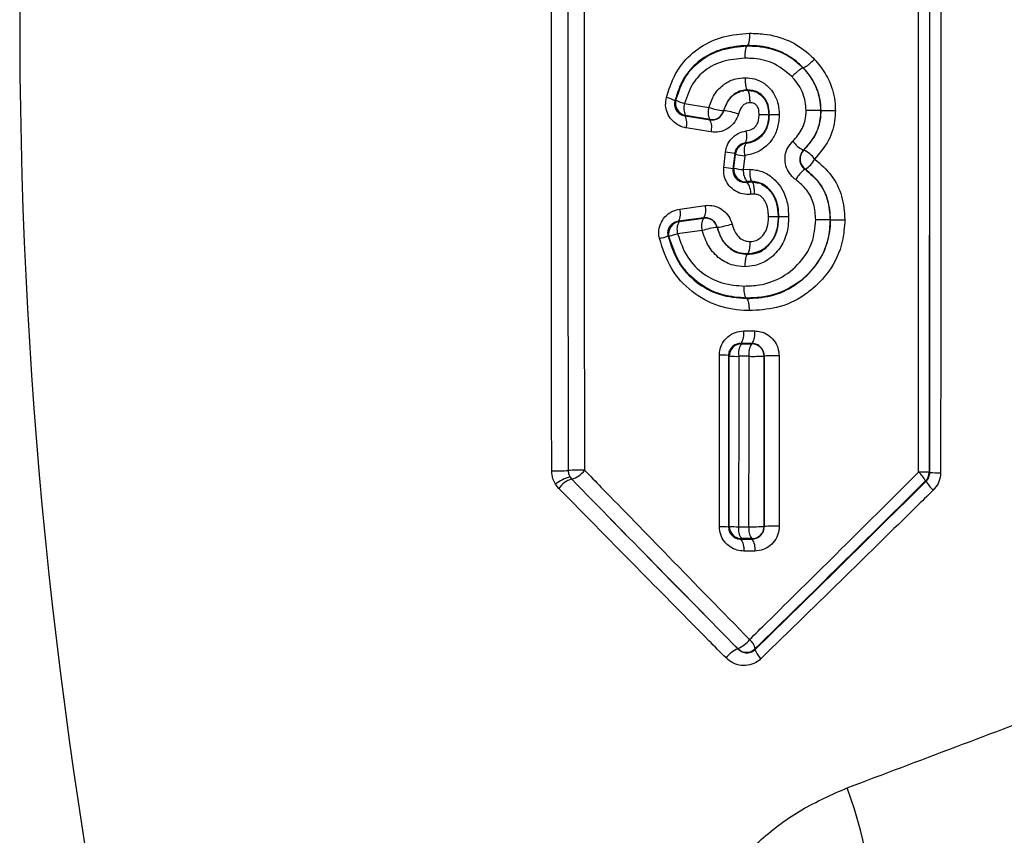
# Model space of a CAD drawing. Extents: x 0 to 8410, y 0 to 5940.
# Tile 23 of 212: x 1257 to 1337, y 2755 to 2822. Entities that reach past the tile are written whole.
import ezdxf

# ---------------------------------------------------------------- set-up
doc = ezdxf.new("R2010")
doc.units = 0
doc.header["$LTSCALE"] = 10
doc.layers.get('0').update_dxf_attribs({"linetype": 'CONTINUOUS'})
doc.styles.add('SLDTEXTSTYLE0', font='TXT', dxfattribs={"width": 0.605})
doc.dimstyles.new('SLDDIMSTYLE2', dxfattribs={"dimtxt": 50, "dimasz": 50, "dimexe": 0, "dimexo": 0.0625, "dimgap": 12.5, "dimtad": 1, "dimdec": 0, "dimrnd": 1e-09, "dimzin": 12, "dimtxsty": 'SLDTEXTSTYLE0', "dimsah": 1, "dimcen": 0.09, "dimazin": 3, "dimtfac": 1, "dimtofl": 0, "dimtmove": 0, "dimatfit": 3, "dimtolj": 1, "dimtzin": 12})

# ---------------------------------------------------------------- blocks, each defined once
blk = doc.blocks.new('_D_3')
at = {"color": 7, "linetype": 'CONTINUOUS'}
for p, q in [((5417.894, 2801.353), (5417.894, 442.223)), ((1260.76, 1798.953), (1260.76, 442.223)), ((5417.894, 457.223), (1260.76, 457.223))]:
    blk.add_line(p, q, dxfattribs=at)
for points in [[(1260.76, 457.223), (1310.76, 449.723), (1310.76, 464.723)], [(5417.894, 457.223), (5367.894, 464.723), (5367.894, 449.723)]]:
    blk.add_solid(points, dxfattribs=at)
at = {"color": 7, "linetype": 'CONTINUOUS', "insert": (3262.938, 521.676), "char_height": 50, "attachment_point": 1, "style": 'SLDTEXTSTYLE0'}
blk.add_mtext('4157', dxfattribs=at)

msp = doc.modelspace()

# ---------------------------------------------------------------- linework, layer by layer
at = {"color": 8, "linetype": 'CONTINUOUS'}
for p, q in [((1330.62, 2833.881), (1330.609, 2784.829)), ((1330.655, 2784.81), (1330.665, 2833.9)), ((1310.724, 2814.806), (1312.693, 2814.485)), ((1313.899, 2814.218), (1313.905, 2814.211)), ((1310.758, 2813.797), (1312.791, 2813.464)), ((1312.764, 2813.506), (1310.806, 2813.828)), ((1312.864, 2812.486), (1310.844, 2812.82)), ((1313.904, 2809.599), (1314.045, 2810.846)), ((1315.658, 2811.584), (1315.684, 2811.552)), ((1320.394, 2811.009), (1320.42, 2811.009)), ((1314.798, 2810.728), (1314.655, 2809.479)), ((1314.721, 2809.545), (1314.85, 2810.678)), ((1315.619, 2810.559), (1315.488, 2809.426)), ((1315.488, 2809.426), (1316.019, 2809.45)), ((1316.373, 2807.434), (1316.113, 2807.421)), ((1310.343, 2806.226), (1312.388, 2806.508)), ((1312.284, 2805.51), (1310.227, 2805.228)), ((1310.271, 2805.197), (1312.258, 2805.471)), ((1312.157, 2804.472), (1310.157, 2804.198)), ((1313.379, 2804.741), (1313.374, 2804.734)), ((1315.533, 2796.315), (1316.424, 2796.315)), ((1316.209, 2795.301), (1315.312, 2795.301)), ((1315.343, 2795.27), (1316.178, 2795.27)), ((1315.963, 2794.255), (1315.123, 2794.254)), ((1301.418, 2784.434), (1301.548, 2784.266)), ((1330.609, 2784.829), (1330.655, 2784.81)), ((1300.499, 2783.525), (1300.233, 2783.86)), ((1301.552, 2784.267), (1301.548, 2784.266)), ((1330.357, 2784.106), (1330.316, 2784.123)), ((1315.115, 2780.41), (1315.955, 2780.41)), ((1315.307, 2779.402), (1316.213, 2779.402)), ((1316.178, 2779.438), (1315.344, 2779.438)), ((1316.438, 2778.432), (1315.538, 2778.433)), ((1315.054, 2770.483), (1315.054, 2770.498)), ((1316.466, 2770.498), (1316.466, 2770.43))]:
    msp.add_line(p, q, dxfattribs=at)
at = {"color": 7, "linetype": 'CONTINUOUS'}
for p, q in [((1315.809, 2819.476), (1315.808, 2819.509)), ((1315.808, 2819.509), (1315.81, 2819.509)), ((1315.808, 2819.476), (1315.809, 2819.476)), ((1320.357, 2817.679), (1320.358, 2817.679)), ((1320.37, 2817.69), (1320.37, 2817.69)), ((1315.84, 2815.897), (1315.842, 2815.896)), ((1315.841, 2815.864), (1315.844, 2815.862)), ((1321.793, 2814.223), (1321.793, 2814.223)), ((1321.806, 2814.223), (1321.806, 2814.223)), ((1317.56, 2813.889), (1317.56, 2813.889)), ((1317.616, 2813.889), (1317.616, 2813.889)), ((1316.194, 2808.46), (1316.196, 2808.458)), ((1316.196, 2808.458), (1316.194, 2808.425)), ((1316.194, 2808.425), (1316.197, 2808.424)), ((1318.324, 2805.597), (1318.324, 2805.597)), ((1318.379, 2805.598), (1318.379, 2805.598)), ((1322.567, 2805.347), (1322.567, 2805.347)), ((1322.567, 2805.347), (1322.58, 2805.347)), ((1322.58, 2805.347), (1322.58, 2805.347)), ((1315.839, 2802.549), (1315.838, 2802.548)), ((1315.841, 2802.58), (1315.839, 2802.579)), ((1315.839, 2802.549), (1315.839, 2802.579)), ((1315.758, 2798.983), (1315.757, 2798.983)), ((1315.758, 2798.983), (1315.757, 2798.949)), ((1315.758, 2798.948), (1315.757, 2798.949))]:
    msp.add_line(p, q, dxfattribs=at)
at = {"color": 7, "linetype": 'CONTINUOUS', "flags": 128}
for points in [[(1320.358, 2817.679), (1320.364, 2817.685), (1320.37, 2817.69)], [(1315.842, 2815.896), (1315.842, 2815.88), (1315.841, 2815.864)], [(1317.616, 2813.889), (1317.588, 2813.889), (1317.56, 2813.889)], [(1318.379, 2805.598), (1318.352, 2805.597), (1318.324, 2805.597)]]:
    msp.add_lwpolyline(points, dxfattribs=at)
at = {"color": 8, "linetype": 'CONTINUOUS', "flags": 128}
for points in [[(1320.546, 2809.455), (1320.538, 2809.453), (1320.518, 2809.45)], [(1315.312, 2795.301), (1315.328, 2795.285), (1315.343, 2795.27)], [(1316.178, 2795.27), (1316.193, 2795.286), (1316.209, 2795.301)], [(1317.198, 2794.279), (1317.193, 2794.275), (1317.189, 2794.271)], [(1314.298, 2780.376), (1314.328, 2780.406), (1314.358, 2780.435)], [(1325.471, 2749.499), (1325.721, 2749.876), (1325.842, 2750.561), (1325.83, 2751.529), (1325.686, 2752.747), (1325.414, 2754.174), (1325.023, 2755.76), (1324.528, 2757.452), (1323.944, 2759.192)]]:
    msp.add_lwpolyline(points, dxfattribs=at)
at = {"color": 8, "linetype": 'CONTINUOUS'}
for centre, radius, start, end in [((1680.76, 2821.353), 424.084, 172.86898, 196.33813), ((1308.726, 2812.869), 2.47, 60.55928, 77.76696), ((1310.986, 2814.814), 1.002, 164.74265, 259.65628), ((1311.298, 2817.351), 2.608, 240.64836, 257.27625), ((1311.906, 2814.414), 1.246, 161.62928, 208.0271), ((1313.928, 2814.082), 1.299, 161.9145, 206.29194), ((1314.391, 2819.3), 5.105, 250.57234, 264.46357), ((1312.936, 2814.493), 1.002, 260.117, 344.06656), ((1313.35, 2808.9), 5.34, 70.89674, 84.03792), ((1309.676, 2813.209), 1.231, 341.59639, 28.54693), ((1311.644, 2812.886), 1.284, 341.88151, 26.74657), ((1314.403, 2812.177), 1.388, 334.69573, 16.70877), ((1321.401, 2813.127), 2.345, 216.46843, 244.56268), ((1313.537, 2805.165), 5.704, 77.22867, 84.8887), ((1315.846, 2810.563), 1.002, 99.27339, 173.44968), ((1316.959, 2810.969), 1.401, 155.43804, 197.01351), ((1321.111, 2810.283), 1.002, 133.55642, 235.71395), ((1319.35, 2808.826), 2.432, 36.96711, 63.87413), ((1316.181, 2816.765), 6.231, 257.6727, 264.82487), ((1319.31, 2811.312), 2.232, 303.64696, 332.67366), ((1313.416, 2804.097), 5.524, 77.03241, 84.93125), ((1315.717, 2809.437), 1.002, 173.82765, 275.20032), ((1316.032, 2815.468), 6.067, 257.52019, 264.85594), ((1316.945, 2809.353), 1.459, 177.13802, 218.79751), ((1321.697, 2807.639), 2.161, 123.04994, 153.20131), ((1314.654, 2807.479), 1.46, 357.71423, 39.36835), ((1309.164, 2805.858), 1.235, 329.31778, 17.32161), ((1311.158, 2806.131), 1.287, 331.12225, 17.0097), ((1313.396, 2804.851), 1.296, 151.41668, 196.99351), ((1312.405, 2804.48), 1.002, 14.71715, 98.41786), ((1310.426, 2804.208), 1.002, 98.88106, 193.19318), ((1311.347, 2804.568), 1.246, 149.68316, 197.29641), ((1314.235, 2797.786), 7.002, 97.06957, 107.27028), ((1312.439, 2811.996), 7.316, 277.37766, 287.03676), ((1307.993, 2807.372), 3.605, 280.95402, 292.47999), ((1310.9, 2800.552), 3.722, 101.52291, 112.93415), ((1314.134, 2796.089), 1.417, 326.22619, 9.21894), ((1314.996, 2796.088), 1.446, 327.03847, 9.05353), ((1315.359, 2794.268), 1.002, 90.90606, 179.87612), ((1316.524, 2794.482), 1.42, 146.27856, 189.22541), ((1317.392, 2794.483), 1.447, 147.03385, 189.06946), ((1316.187, 2794.268), 1.002, 0.13421, 90.5217), ((1313.685, 2784.024), 10.323, 86.59304, 90.75681), ((1314.979, 2805.491), 11.238, 266.83007, 270.73428), ((1316.304, 2815.139), 20.887, 269.06489, 272.42829), ((1318.074, 2772.548), 21.749, 89.11558, 92.30983), ((1300.299, 2797.344), 12.406, 268.25345, 274.45435), ((1301.888, 2781.953), 2.525, 100.72536, 130.94184), ((1302.22, 2772.254), 12.757, 88.33512, 94.30671), ((1302.259, 2784.973), 0.999, 212.6755, 224.95105), ((1301.049, 2786.076), 1.878, 285.54502, 325.22757), ((1329.912, 2768.828), 16.016, 87.50755, 90.58914), ((1328.177, 2783.019), 2.407, 27.29368, 49.27866), ((1329.607, 2784.83), 1.001, 315.06737, 359.93212), ((1331.361, 2803.147), 18.351, 267.79393, 270.53023), ((1302.023, 2782.479), 1.849, 104.89676, 145.52258), ((1332.637, 2785.345), 2.594, 208.52637, 229.03433), ((1314.976, 2787.501), 7.092, 265.0043, 271.12697), ((1315.36, 2780.44), 1.002, 180.26662, 269.05876), ((1316.302, 2793.767), 13.361, 268.51418, 273.80978), ((1316.188, 2780.44), 1.002, 269.44327, 359.73555), ((1318.078, 2766.501), 13.954, 88.60296, 93.61797), ((1313.69, 2773.908), 6.496, 84.62696, 91.17454), ((1316.419, 2780.204), 1.32, 171.01441, 215.43334), ((1317.284, 2780.203), 1.344, 171.13301, 214.67444), ((1314.248, 2778.638), 1.307, 350.97893, 35.82782), ((1315.121, 2778.638), 1.333, 351.10861, 34.99759), ((1314.086, 2772.727), 2.43, 293.45565, 322.2058), ((1315.197, 2770.223), 1.298, 12.21404, 51.41893), ((1315.968, 2768.3), 2.366, 112.7231, 142.50782), ((1315.76, 2771.209), 1.002, 225.18488, 314.81512), ((1317.775, 2770.741), 1.346, 193.36904, 231.34187)]:
    msp.add_arc(centre, radius, start, end, dxfattribs=at)
for points, knots in [([(1299.921, 2784.943), (1299.919, 2786.41), (1299.911, 2793.213), (1299.904, 2801.352), (1299.897, 2816.156), (1299.899, 2825.622), (1299.901, 2833.754)], [0, 0, 0, 0, 0.090214, 0.418276, 0.500288, 1, 1, 1, 1]), ([(1301.234, 2833.743), (1301.232, 2825.618), (1301.229, 2816.16), (1301.239, 2801.37), (1301.248, 2793.237), (1301.26, 2786.441), (1301.262, 2784.975)], [0, 0, 0, 0, 0.4997209, 0.5817334, 0.9097913, 1, 1, 1, 1]), ([(1302.554, 2833.733), (1302.553, 2833.066), (1302.551, 2829.733), (1302.546, 2815.732), (1302.558, 2800.152), (1302.586, 2787.248), (1302.591, 2785.005)], [0, 0, 0, 0, 0.041039, 0.205201, 0.861904, 1, 1, 1, 1]), ([(1329.748, 2784.843), (1329.748, 2785.51), (1329.748, 2788.843), (1329.748, 2802.842), (1329.748, 2818.521), (1329.748, 2831.532), (1329.748, 2833.877)], [0, 0, 0, 0, 0.040787, 0.203938, 0.856548, 1, 1, 1, 1]), ([(1331.553, 2833.904), (1331.553, 2833.237), (1331.555, 2829.904), (1331.558, 2815.904), (1331.551, 2800.201), (1331.534, 2787.166), (1331.531, 2784.797)], [0, 0, 0, 0, 0.040727, 0.203635, 0.855273, 1, 1, 1, 1]), ([(1309.25, 2815.284), (1309.399, 2815.762), (1309.697, 2816.716), (1310.55, 2818.194), (1311.964, 2819.452), (1313.887, 2820.334), (1315.285, 2820.449), (1316.005, 2820.508)], [0, 0, 0, 0, 0.160114, 0.319548, 0.543055, 0.76487, 1, 1, 1, 1]), ([(1316.005, 2820.508), (1316.393, 2820.499), (1317.488, 2820.473), (1319.189, 2820.007), (1320.524, 2819.143), (1321.125, 2818.536), (1321.276, 2818.385)], [0, 0, 0, 0, 0.200756, 0.565657, 0.891394, 1, 1, 1, 1]), ([(1315.81, 2819.509), (1315.81, 2819.509), (1315.809, 2819.509), (1315.169, 2819.465), (1313.947, 2819.361), (1312.284, 2818.614), (1310.843, 2817.355), (1310.22, 2815.992), (1309.979, 2815.155), (1309.94, 2815.021)], [0, 0, 0, 0, 0.000007, 0.000166, 0.240251, 0.462863, 0.679604, 0.948482, 1, 1, 1, 1]), ([(1310.02, 2815.077), (1310.244, 2815.742), (1310.653, 2816.96), (1312.01, 2818.392), (1313.76, 2819.292), (1315.113, 2819.413), (1315.808, 2819.476)], [0, 0, 0, 0, 0.262582, 0.48073, 0.733193, 1, 1, 1, 1]), ([(1320.37, 2817.69), (1320.37, 2817.69), (1320.24, 2817.826), (1319.719, 2818.337), (1318.578, 2819.081), (1317.111, 2819.478), (1316.153, 2819.5), (1315.808, 2819.509)], [0, 0, 0, 0, 0.000081, 0.109853, 0.427955, 0.793794, 1, 1, 1, 1]), ([(1315.809, 2819.476), (1316.001, 2819.475), (1316.88, 2819.467), (1318.43, 2819.158), (1319.712, 2818.329), (1320.269, 2817.768), (1320.357, 2817.679)], [0, 0, 0, 0, 0.11583, 0.529516, 0.925542, 1, 1, 1, 1]), ([(1315.614, 2818.476), (1315.013, 2818.425), (1313.86, 2818.327), (1312.393, 2817.59), (1311.256, 2816.404), (1310.916, 2815.383), (1310.724, 2814.806)], [0, 0, 0, 0, 0.273934, 0.525166, 0.731887, 1, 1, 1, 1]), ([(1319.442, 2816.984), (1318.934, 2817.408), (1317.966, 2818.216), (1316.536, 2818.465), (1315.785, 2818.474), (1315.614, 2818.476)], [0, 0, 0, 0, 0.460474, 0.877378, 1, 1, 1, 1]), ([(1321.276, 2818.385), (1321.426, 2818.216), (1321.91, 2817.672), (1322.609, 2816.502), (1322.955, 2815.209), (1322.975, 2814.403), (1322.979, 2814.22)], [0, 0, 0, 0, 0.148237, 0.476449, 0.880665, 1, 1, 1, 1]), ([(1320.358, 2817.679), (1320.429, 2817.6), (1320.876, 2817.107), (1321.606, 2816.01), (1321.73, 2814.832), (1321.793, 2814.223)], [0, 0, 0, 0, 0.084129, 0.52642, 1, 1, 1, 1]), ([(1321.806, 2814.223), (1321.802, 2814.377), (1321.786, 2815.04), (1321.497, 2816.112), (1320.912, 2817.086), (1320.501, 2817.545), (1320.37, 2817.69)], [0, 0, 0, 0, 0.119888, 0.515941, 0.84632, 1, 1, 1, 1]), ([(1312.693, 2814.485), (1312.825, 2814.846), (1313.089, 2815.571), (1313.88, 2816.395), (1314.784, 2816.843), (1315.388, 2816.878), (1315.642, 2816.893)], [0, 0, 0, 0, 0.276047, 0.554009, 0.81342, 1, 1, 1, 1]), ([(1315.642, 2816.893), (1315.899, 2816.874), (1316.452, 2816.833), (1317.239, 2816.459), (1317.716, 2815.989), (1318.096, 2815.428), (1318.363, 2814.789), (1318.396, 2814.175), (1318.412, 2813.88)], [0, 0, 0, 0, 0.170978, 0.366712, 0.561755, 0.602694, 0.809432, 1, 1, 1, 1]), ([(1320.606, 2814.227), (1320.556, 2814.706), (1320.457, 2815.643), (1319.868, 2816.516), (1319.503, 2816.916), (1319.442, 2816.984)], [0, 0, 0, 0, 0.464849, 0.909682, 1, 1, 1, 1]), ([(1315.842, 2815.896), (1315.678, 2815.886), (1315.288, 2815.864), (1314.708, 2815.567), (1314.176, 2814.998), (1313.993, 2814.483), (1313.899, 2814.218)], [0, 0, 0, 0, 0.180422, 0.427848, 0.705548, 1, 1, 1, 1]), ([(1313.905, 2814.211), (1314.022, 2814.525), (1314.203, 2815.009), (1314.717, 2815.541), (1315.141, 2815.748), (1315.423, 2815.839), (1315.498, 2815.839), (1315.498, 2815.839)], [0, 0, 0, 0, 0.413083, 0.637296, 0.906262, 0.999975, 1, 1, 1, 1]), ([(1315.498, 2815.839), (1315.498, 2815.839), (1315.58, 2815.921), (1315.711, 2815.893), (1315.841, 2815.864)], [0, 0, 0, 0, 0.000242, 1, 1, 1, 1]), ([(1316.207, 2815.864), (1316.207, 2815.864), (1316.095, 2815.864), (1315.965, 2815.891), (1315.84, 2815.897), (1315.84, 2815.897)], [0, 0, 0, 0, 0.0001648, 0.9936407, 1, 1, 1, 1]), ([(1315.844, 2815.862), (1315.935, 2815.86), (1316.054, 2815.857), (1316.172, 2815.827), (1316.201, 2815.827), (1316.201, 2815.827)], [0, 0, 0, 0, 0.762205, 0.999846, 1, 1, 1, 1]), ([(1316.201, 2815.827), (1316.201, 2815.827), (1316.34, 2815.827), (1316.53, 2815.739), (1316.86, 2815.558), (1317.167, 2815.274), (1317.452, 2814.772), (1317.547, 2814.293), (1317.557, 2813.984), (1317.56, 2813.889)], [0, 0, 0, 0, 0.000024, 0.166945, 0.225402, 0.442261, 0.640837, 0.889316, 1, 1, 1, 1]), ([(1317.616, 2813.889), (1317.605, 2814.106), (1317.585, 2814.535), (1317.404, 2814.978), (1317.159, 2815.339), (1316.862, 2815.64), (1316.476, 2815.796), (1316.259, 2815.864), (1316.207, 2815.864), (1316.207, 2815.864)], [0, 0, 0, 0, 0.240473, 0.473901, 0.519087, 0.732721, 0.940816, 0.999979, 1, 1, 1, 1]), ([(1310.844, 2812.82), (1310.811, 2812.826), (1310.561, 2812.872), (1310.122, 2813.048), (1309.624, 2813.468), (1309.293, 2814.018), (1309.14, 2814.651), (1309.213, 2815.073), (1309.25, 2815.284)], [0, 0, 0, 0, 0.031755, 0.235699, 0.429849, 0.619051, 0.809545, 1, 1, 1, 1]), ([(1309.94, 2815.021), (1309.921, 2814.915), (1309.883, 2814.705), (1309.962, 2814.382), (1310.135, 2814.107), (1310.392, 2813.903), (1310.614, 2813.821), (1310.74, 2813.8), (1310.758, 2813.797)], [0, 0, 0, 0, 0.182665, 0.363856, 0.548915, 0.747738, 0.965535, 1, 1, 1, 1]), ([(1309.94, 2815.021), (1309.951, 2815.028), (1309.977, 2815.047), (1310.004, 2815.066), (1310.02, 2815.077)], [0, 0, 0, 0, 0.392497, 1, 1, 1, 1]), ([(1316.043, 2814.867), (1315.96, 2814.864), (1315.782, 2814.857), (1315.54, 2814.718), (1315.268, 2814.43), (1315.167, 2814.142), (1315.098, 2813.946)], [0, 0, 0, 0, 0.176406, 0.375256, 0.572563, 1, 1, 1, 1]), ([(1316.78, 2813.898), (1316.778, 2813.965), (1316.771, 2814.149), (1316.727, 2814.408), (1316.598, 2814.641), (1316.476, 2814.754), (1316.345, 2814.829), (1316.213, 2814.858), (1316.098, 2814.864), (1316.043, 2814.867)], [0, 0, 0, 0, 0.145443, 0.39391, 0.552017, 0.710383, 0.746405, 0.879607, 1, 1, 1, 1]), ([(1312.791, 2813.464), (1312.904, 2813.458), (1313.131, 2813.448), (1313.453, 2813.58), (1313.717, 2813.807), (1313.854, 2814.041), (1313.896, 2814.182), (1313.905, 2814.211)], [0, 0, 0, 0, 0.237659, 0.475906, 0.712263, 0.941732, 1, 1, 1, 1]), ([(1319.515, 2811.733), (1319.803, 2812.059), (1320.355, 2812.685), (1320.586, 2813.626), (1320.603, 2814.126), (1320.606, 2814.227)], [0, 0, 0, 0, 0.463868, 0.891515, 1, 1, 1, 1]), ([(1321.793, 2814.223), (1321.789, 2814.102), (1321.767, 2813.457), (1321.474, 2812.246), (1320.76, 2811.428), (1320.394, 2811.009)], [0, 0, 0, 0, 0.101006, 0.539068, 1, 1, 1, 1]), ([(1320.42, 2811.009), (1320.764, 2811.403), (1321.436, 2812.176), (1321.776, 2813.373), (1321.8, 2814.049), (1321.806, 2814.223)], [0, 0, 0, 0, 0.436344, 0.854869, 1, 1, 1, 1]), ([(1322.979, 2814.22), (1322.972, 2814.016), (1322.941, 2813.188), (1322.533, 2811.726), (1321.708, 2810.77), (1321.292, 2810.288)], [0, 0, 0, 0, 0.139531, 0.565968, 1, 1, 1, 1]), ([(1310.806, 2813.828), (1310.791, 2813.818), (1310.774, 2813.808), (1310.758, 2813.798), (1310.758, 2813.797)], [0, 0, 0, 0, 0.962686, 1, 1, 1, 1]), ([(1312.791, 2813.464), (1312.784, 2813.475), (1312.775, 2813.489), (1312.766, 2813.503), (1312.764, 2813.506)], [0, 0, 0, 0, 0.763415, 1, 1, 1, 1]), ([(1315.098, 2813.946), (1315.081, 2813.889), (1314.996, 2813.611), (1314.725, 2813.152), (1314.196, 2812.703), (1313.545, 2812.445), (1313.091, 2812.473), (1312.864, 2812.486)], [0, 0, 0, 0, 0.0602392, 0.2941451, 0.5300892, 0.7651041, 1, 1, 1, 1]), ([(1318.412, 2813.88), (1318.405, 2813.721), (1318.383, 2813.202), (1318.168, 2812.362), (1317.574, 2811.467), (1316.699, 2810.802), (1315.978, 2810.64), (1315.619, 2810.559)], [0, 0, 0, 0, 0.099747, 0.324257, 0.531182, 0.766358, 1, 1, 1, 1]), ([(1317.56, 2813.889), (1317.551, 2813.682), (1317.531, 2813.246), (1317.306, 2812.642), (1316.918, 2812.122), (1316.358, 2811.734), (1315.901, 2811.636), (1315.658, 2811.584)], [0, 0, 0, 0, 0.187527, 0.395149, 0.574444, 0.772794, 1, 1, 1, 1]), ([(1315.684, 2811.552), (1315.944, 2811.608), (1316.441, 2811.716), (1317.041, 2812.167), (1317.446, 2812.78), (1317.595, 2813.382), (1317.611, 2813.761), (1317.616, 2813.889)], [0, 0, 0, 0, 0.242244, 0.463372, 0.666147, 0.887603, 1, 1, 1, 1]), ([(1315.732, 2812.576), (1315.885, 2812.607), (1316.138, 2812.657), (1316.442, 2812.864), (1316.637, 2813.133), (1316.766, 2813.485), (1316.775, 2813.753), (1316.78, 2813.898)], [0, 0, 0, 0, 0.249894, 0.414428, 0.578766, 0.772145, 1, 1, 1, 1]), ([(1314.045, 2810.846), (1314.08, 2811.023), (1314.158, 2811.425), (1314.515, 2811.971), (1315.061, 2812.412), (1315.509, 2812.521), (1315.732, 2812.576)], [0, 0, 0, 0, 0.204505, 0.465312, 0.733031, 1, 1, 1, 1]), ([(1319.768, 2808.613), (1319.705, 2808.659), (1319.464, 2808.835), (1319.127, 2809.249), (1318.887, 2809.885), (1318.873, 2810.565), (1319.073, 2811.225), (1319.368, 2811.563), (1319.515, 2811.733)], [0, 0, 0, 0, 0.065784, 0.252706, 0.438789, 0.625144, 0.812419, 1, 1, 1, 1]), ([(1315.658, 2811.584), (1315.544, 2811.558), (1315.321, 2811.508), (1315.042, 2811.293), (1314.856, 2811.02), (1314.816, 2810.816), (1314.798, 2810.728)], [0, 0, 0, 0, 0.2790576, 0.5501673, 0.8046533, 1, 1, 1, 1]), ([(1320.394, 2811.009), (1320.321, 2810.924), (1320.177, 2810.756), (1320.078, 2810.426), (1320.085, 2810.085), (1320.203, 2809.767), (1320.369, 2809.561), (1320.487, 2809.473), (1320.518, 2809.45)], [0, 0, 0, 0, 0.187857, 0.374759, 0.560596, 0.746481, 0.933881, 1, 1, 1, 1]), ([(1314.85, 2810.678), (1314.849, 2810.679), (1314.834, 2810.693), (1314.816, 2810.71), (1314.8, 2810.726), (1314.798, 2810.728)], [0, 0, 0, 0, 0.077475, 0.876215, 1, 1, 1, 1]), ([(1321.292, 2810.288), (1321.777, 2809.871), (1322.736, 2809.046), (1323.602, 2807.273), (1323.7, 2806), (1323.75, 2805.355)], [0, 0, 0, 0, 0.335322, 0.663339, 1, 1, 1, 1]), ([(1316.113, 2807.421), (1316.004, 2807.413), (1315.673, 2807.39), (1315.128, 2807.512), (1314.562, 2807.848), (1314.143, 2808.344), (1313.891, 2808.951), (1313.9, 2809.383), (1313.904, 2809.599)], [0, 0, 0, 0, 0.09327, 0.283451, 0.465945, 0.643776, 0.821829, 1, 1, 1, 1]), ([(1314.655, 2809.479), (1314.653, 2809.371), (1314.647, 2809.154), (1314.778, 2808.847), (1314.994, 2808.602), (1315.284, 2808.44), (1315.559, 2808.386), (1315.727, 2808.401), (1315.783, 2808.405)], [0, 0, 0, 0, 0.16984, 0.339656, 0.5141, 0.700211, 0.900515, 1, 1, 1, 1]), ([(1314.655, 2809.479), (1314.674, 2809.498), (1314.696, 2809.52), (1314.717, 2809.541), (1314.721, 2809.545)], [0, 0, 0, 0, 0.835842, 1, 1, 1, 1]), ([(1316.019, 2809.45), (1316.19, 2809.437), (1316.697, 2809.398), (1317.511, 2809.092), (1318.24, 2808.452), (1318.826, 2807.597), (1319.133, 2806.625), (1319.165, 2805.904), (1319.178, 2805.599)], [0, 0, 0, 0, 0.094005, 0.280004, 0.464463, 0.612488, 0.836494, 1, 1, 1, 1]), ([(1320.518, 2809.45), (1320.921, 2809.108), (1321.725, 2808.428), (1322.449, 2806.951), (1322.527, 2805.886), (1322.567, 2805.347)], [0, 0, 0, 0, 0.332034, 0.661634, 1, 1, 1, 1]), ([(1322.58, 2805.347), (1322.539, 2805.894), (1322.46, 2806.961), (1321.735, 2808.435), (1320.946, 2809.112), (1320.546, 2809.455)], [0, 0, 0, 0, 0.342404, 0.667637, 1, 1, 1, 1]), ([(1315.808, 2808.439), (1315.803, 2808.432), (1315.794, 2808.42), (1315.786, 2808.409), (1315.783, 2808.405)], [0, 0, 0, 0, 0.664748, 1, 1, 1, 1]), ([(1315.966, 2808.452), (1315.966, 2808.452), (1315.916, 2808.452), (1315.862, 2808.446), (1315.808, 2808.439)], [0, 0, 0, 0, 0.0004015, 1, 1, 1, 1]), ([(1316.196, 2808.458), (1316.119, 2808.455), (1316.043, 2808.452), (1315.966, 2808.452), (1315.966, 2808.452)], [0, 0, 0, 0, 0.999757, 1, 1, 1, 1]), ([(1318.379, 2805.598), (1318.369, 2805.852), (1318.345, 2806.42), (1318.116, 2807.168), (1317.692, 2807.786), (1317.197, 2808.227), (1316.659, 2808.426), (1316.32, 2808.45), (1316.194, 2808.46), (1316.194, 2808.46)], [0, 0, 0, 0, 0.187337, 0.416875, 0.56312, 0.740868, 0.905099, 0.99943, 1, 1, 1, 1]), ([(1321.384, 2805.338), (1321.353, 2805.781), (1321.292, 2806.638), (1320.713, 2807.814), (1320.083, 2808.346), (1319.768, 2808.613)], [0, 0, 0, 0, 0.3478232, 0.673319, 1, 1, 1, 1]), ([(1315.783, 2808.405), (1315.845, 2808.413), (1315.907, 2808.42), (1315.967, 2808.42), (1315.967, 2808.42)], [0, 0, 0, 0, 0.999671, 1, 1, 1, 1]), ([(1315.967, 2808.42), (1315.967, 2808.42), (1316.044, 2808.42), (1316.119, 2808.423), (1316.194, 2808.425)], [0, 0, 0, 0, 0.0002574, 1, 1, 1, 1]), ([(1316.197, 2808.424), (1316.257, 2808.421), (1316.416, 2808.412), (1316.578, 2808.358), (1316.676, 2808.358), (1316.676, 2808.358)], [0, 0, 0, 0, 0.38011, 0.999875, 1, 1, 1, 1]), ([(1316.676, 2808.358), (1316.676, 2808.358), (1316.786, 2808.358), (1317.065, 2808.203), (1317.435, 2807.965), (1317.849, 2807.502), (1318.198, 2806.842), (1318.304, 2806.135), (1318.32, 2805.711), (1318.324, 2805.597)], [0, 0, 0, 0, 0.0000162, 0.0953207, 0.2635805, 0.3879902, 0.6308716, 0.9010412, 1, 1, 1, 1]), ([(1317.541, 2805.596), (1317.537, 2805.692), (1317.525, 2806.012), (1317.459, 2806.507), (1317.234, 2806.945), (1316.996, 2807.203), (1316.774, 2807.379), (1316.544, 2807.421), (1316.411, 2807.431), (1316.373, 2807.434)], [0, 0, 0, 0, 0.118554, 0.394889, 0.606357, 0.712808, 0.831606, 0.951726, 1, 1, 1, 1]), ([(1308.678, 2803.833), (1308.652, 2804.005), (1308.593, 2804.395), (1308.734, 2805.021), (1309.099, 2805.611), (1309.659, 2806.06), (1310.116, 2806.171), (1310.343, 2806.226)], [0, 0, 0, 0, 0.15639, 0.354385, 0.564247, 0.782465, 1, 1, 1, 1]), ([(1312.388, 2806.508), (1312.461, 2806.515), (1312.757, 2806.545), (1313.283, 2806.46), (1313.878, 2806.139), (1314.353, 2805.641), (1314.506, 2805.214), (1314.583, 2805.001)], [0, 0, 0, 0, 0.077183, 0.312084, 0.543256, 0.771335, 1, 1, 1, 1]), ([(1312.258, 2805.471), (1312.26, 2805.473), (1312.269, 2805.487), (1312.277, 2805.5), (1312.284, 2805.51)], [0, 0, 0, 0, 0.210026, 1, 1, 1, 1]), ([(1313.379, 2804.741), (1313.34, 2804.848), (1313.263, 2805.067), (1313.025, 2805.317), (1312.73, 2805.481), (1312.469, 2805.527), (1312.321, 2805.513), (1312.284, 2805.51)], [0, 0, 0, 0, 0.2221561, 0.4487359, 0.6824872, 0.9216612, 1, 1, 1, 1]), ([(1315.553, 2799.968), (1315.964, 2799.982), (1317.02, 2800.019), (1318.747, 2800.622), (1320.219, 2801.893), (1321.22, 2803.543), (1321.326, 2804.708), (1321.384, 2805.338)], [0, 0, 0, 0, 0.14167, 0.36367, 0.612061, 0.790418, 1, 1, 1, 1]), ([(1319.178, 2805.599), (1319.17, 2805.351), (1319.147, 2804.67), (1318.851, 2803.572), (1318.201, 2802.654), (1317.388, 2801.978), (1316.549, 2801.6), (1315.894, 2801.555), (1315.624, 2801.537)], [0, 0, 0, 0, 0.122343, 0.335972, 0.550381, 0.669106, 0.863437, 1, 1, 1, 1]), ([(1315.757, 2798.949), (1316.424, 2798.985), (1317.811, 2799.059), (1319.276, 2799.733), (1320.51, 2800.641), (1321.609, 2801.772), (1322.462, 2803.548), (1322.546, 2804.829), (1322.58, 2805.347)], [0, 0, 0, 0, 0.194557, 0.404997, 0.456429, 0.637455, 0.853284, 1, 1, 1, 1]), ([(1322.567, 2805.347), (1322.566, 2805.279), (1322.551, 2804.538), (1322.311, 2803.15), (1321.203, 2801.251), (1319.459, 2799.749), (1317.45, 2799.04), (1316.226, 2798.999), (1315.758, 2798.983)], [0, 0, 0, 0, 0.019459, 0.212502, 0.395204, 0.642137, 0.863285, 1, 1, 1, 1]), ([(1323.75, 2805.355), (1323.71, 2804.757), (1323.613, 2803.27), (1322.633, 2801.215), (1321.369, 2799.903), (1319.957, 2798.861), (1318.288, 2798.09), (1316.712, 2798.005), (1315.964, 2797.965)], [0, 0, 0, 0, 0.14827, 0.368153, 0.548524, 0.599802, 0.810294, 1, 1, 1, 1]), ([(1316.055, 2803.59), (1316.105, 2803.592), (1316.306, 2803.598), (1316.654, 2803.701), (1316.928, 2803.916), (1317.187, 2804.191), (1317.441, 2804.62), (1317.532, 2805.161), (1317.539, 2805.51), (1317.541, 2805.596)], [0, 0, 0, 0, 0.054723, 0.220312, 0.385479, 0.426532, 0.627334, 0.908593, 1, 1, 1, 1]), ([(1318.324, 2805.597), (1318.322, 2805.488), (1318.313, 2805.012), (1318.158, 2804.241), (1317.817, 2803.598), (1317.559, 2803.362), (1317.535, 2803.327), (1317.535, 2803.327)], [0, 0, 0, 0, 0.133029, 0.579453, 0.946905, 0.99997, 1, 1, 1, 1]), ([(1317.57, 2803.293), (1317.57, 2803.293), (1317.738, 2803.539), (1318.16, 2804.019), (1318.352, 2804.863), (1318.372, 2805.396), (1318.379, 2805.598)], [0, 0, 0, 0, 0.000029, 0.362327, 0.759067, 1, 1, 1, 1]), ([(1310.227, 2805.228), (1310.11, 2805.202), (1309.882, 2805.152), (1309.593, 2804.936), (1309.409, 2804.656), (1309.354, 2804.428), (1309.34, 2804.231), (1309.357, 2804.127), (1309.371, 2804.041)], [0, 0, 0, 0, 0.233521, 0.45852, 0.663955, 0.821, 0.851704, 1, 1, 1, 1]), ([(1310.227, 2805.228), (1310.227, 2805.227), (1310.242, 2805.217), (1310.256, 2805.207), (1310.271, 2805.197)], [0, 0, 0, 0, 0.015486, 1, 1, 1, 1]), ([(1315.624, 2801.537), (1315.307, 2801.557), (1314.586, 2801.602), (1313.517, 2802.16), (1312.597, 2803.154), (1312.303, 2804.034), (1312.157, 2804.472)], [0, 0, 0, 0, 0.195374, 0.444316, 0.723513, 1, 1, 1, 1]), ([(1313.374, 2804.734), (1313.486, 2804.39), (1313.703, 2803.724), (1314.369, 2802.992), (1315.112, 2802.592), (1315.615, 2802.562), (1315.839, 2802.549)], [0, 0, 0, 0, 0.294498, 0.570558, 0.808494, 1, 1, 1, 1]), ([(1315.839, 2802.579), (1315.593, 2802.594), (1315.09, 2802.623), (1314.592, 2802.899), (1314.142, 2803.262), (1313.687, 2803.791), (1313.49, 2804.398), (1313.379, 2804.741)], [0, 0, 0, 0, 0.2081542, 0.4250916, 0.4661105, 0.6990233, 1, 1, 1, 1]), ([(1314.583, 2805.001), (1314.661, 2804.752), (1314.79, 2804.338), (1315.179, 2803.874), (1315.601, 2803.61), (1315.912, 2803.596), (1316.055, 2803.59)], [0, 0, 0, 0, 0.345971, 0.575872, 0.806611, 1, 1, 1, 1]), ([(1315.964, 2797.965), (1315.926, 2797.966), (1315.09, 2797.99), (1313.428, 2798.231), (1311.233, 2799.423), (1309.481, 2801.346), (1308.946, 2803.001), (1308.678, 2803.833)], [0, 0, 0, 0, 0.011325, 0.251212, 0.495734, 0.746641, 1, 1, 1, 1]), ([(1309.371, 2804.041), (1309.608, 2803.312), (1310.077, 2801.863), (1311.611, 2800.204), (1313.559, 2799.135), (1315.013, 2799.012), (1315.757, 2798.948)], [0, 0, 0, 0, 0.252972, 0.502552, 0.745255, 1, 1, 1, 1]), ([(1309.45, 2803.979), (1309.435, 2803.991), (1309.409, 2804.011), (1309.382, 2804.032), (1309.371, 2804.041)], [0, 0, 0, 0, 0.568614, 1, 1, 1, 1]), ([(1315.757, 2798.983), (1315.11, 2799.034), (1313.77, 2799.139), (1311.857, 2800.079), (1310.225, 2801.716), (1309.714, 2803.21), (1309.45, 2803.979)], [0, 0, 0, 0, 0.224897, 0.46587, 0.724847, 1, 1, 1, 1]), ([(1310.157, 2804.198), (1310.383, 2803.539), (1310.82, 2802.267), (1312.21, 2800.883), (1313.841, 2800.095), (1314.99, 2800.01), (1315.553, 2799.968)], [0, 0, 0, 0, 0.275247, 0.531438, 0.770154, 1, 1, 1, 1]), ([(1315.838, 2802.548), (1315.838, 2802.548), (1316.032, 2802.554), (1316.468, 2802.615), (1316.974, 2802.721), (1317.148, 2802.936), (1317.148, 2802.936)], [0, 0, 0, 0, 0.001273, 0.413362, 0.999946, 1, 1, 1, 1]), ([(1317.124, 2802.973), (1317.124, 2802.973), (1317.064, 2802.899), (1316.697, 2802.764), (1316.278, 2802.593), (1315.921, 2802.583), (1315.841, 2802.58)], [0, 0, 0, 0, 0.0000561, 0.2083279, 0.8214736, 1, 1, 1, 1]), ([(1317.339, 2803.14), (1317.339, 2803.14), (1317.284, 2803.067), (1317.183, 2803.041), (1317.124, 2802.973), (1317.124, 2802.973)], [0, 0, 0, 0, 0.000272, 0.999705, 1, 1, 1, 1]), ([(1317.148, 2802.936), (1317.149, 2802.936), (1317.23, 2802.936), (1317.314, 2803.029), (1317.37, 2803.105), (1317.37, 2803.105)], [0, 0, 0, 0, 0.000197, 0.999737, 1, 1, 1, 1]), ([(1317.535, 2803.327), (1317.535, 2803.327), (1317.517, 2803.327), (1317.472, 2803.223), (1317.382, 2803.197), (1317.339, 2803.14), (1317.339, 2803.14)], [0, 0, 0, 0, 0.00015, 0.196305, 0.999721, 1, 1, 1, 1]), ([(1317.37, 2803.105), (1317.37, 2803.105), (1317.416, 2803.165), (1317.49, 2803.22), (1317.56, 2803.28), (1317.57, 2803.293), (1317.57, 2803.293)], [0, 0, 0, 0, 0.000271, 0.824033, 0.999736, 1, 1, 1, 1]), ([(1315.757, 2798.948), (1315.757, 2798.948), (1315.758, 2798.948), (1315.758, 2798.948), (1315.758, 2798.948)], [0, 0, 0, 0, 0.505118, 1, 1, 1, 1]), ([(1313.548, 2794.346), (1313.554, 2794.461), (1313.572, 2794.799), (1313.776, 2795.347), (1314.221, 2795.88), (1314.835, 2796.246), (1315.3, 2796.292), (1315.533, 2796.315)], [0, 0, 0, 0, 0.109483, 0.322534, 0.544967, 0.77271, 1, 1, 1, 1]), ([(1316.424, 2796.315), (1316.58, 2796.304), (1316.958, 2796.276), (1317.519, 2796.022), (1318.011, 2795.564), (1318.345, 2794.965), (1318.388, 2794.518), (1318.41, 2794.294)], [0, 0, 0, 0, 0.1521697, 0.366641, 0.5786132, 0.7891573, 1, 1, 1, 1]), ([(1315.312, 2795.301), (1315.194, 2795.291), (1314.96, 2795.272), (1314.647, 2795.097), (1314.417, 2794.834), (1314.31, 2794.557), (1314.301, 2794.386), (1314.298, 2794.329)], [0, 0, 0, 0, 0.239738, 0.473697, 0.693243, 0.896481, 1, 1, 1, 1]), ([(1317.198, 2794.279), (1317.187, 2794.392), (1317.166, 2794.618), (1316.999, 2794.919), (1316.753, 2795.15), (1316.475, 2795.279), (1316.287, 2795.295), (1316.209, 2795.301)], [0, 0, 0, 0, 0.205659, 0.413804, 0.626676, 0.844705, 1, 1, 1, 1]), ([(1313.556, 2780.403), (1313.556, 2781.738), (1313.554, 2784.408), (1313.551, 2789.055), (1313.549, 2792.368), (1313.548, 2794.346)], [0, 0, 0, 0, 0.2872502, 0.5745065, 1, 1, 1, 1]), ([(1314.357, 2794.27), (1314.348, 2794.28), (1314.337, 2794.29), (1314.318, 2794.31), (1314.308, 2794.32), (1314.298, 2794.329)], [0, 0, 0, 0, 0.496313, 0.525612, 1, 1, 1, 1]), ([(1314.298, 2794.329), (1314.298, 2792.35), (1314.298, 2789.034), (1314.298, 2784.383), (1314.298, 2781.712), (1314.298, 2780.376)], [0, 0, 0, 0, 0.425484, 0.712743, 1, 1, 1, 1]), ([(1314.358, 2780.435), (1314.358, 2781.771), (1314.358, 2784.444), (1314.358, 2789.055), (1314.358, 2792.331), (1314.357, 2794.27)], [0, 0, 0, 0, 0.289741, 0.579487, 1, 1, 1, 1]), ([(1315.123, 2794.254), (1315.122, 2792.313), (1315.12, 2789.036), (1315.118, 2784.421), (1315.116, 2781.747), (1315.115, 2780.41)], [0, 0, 0, 0, 0.420506, 0.710251, 1, 1, 1, 1]), ([(1315.955, 2780.41), (1315.957, 2782.413), (1315.96, 2787.028), (1315.962, 2791.643), (1315.963, 2794.255)], [0, 0, 0, 0, 0.434063, 1, 1, 1, 1]), ([(1317.189, 2794.271), (1317.189, 2791.66), (1317.189, 2787.048), (1317.189, 2782.437), (1317.189, 2780.435)], [0, 0, 0, 0, 0.5659458, 1, 1, 1, 1]), ([(1317.197, 2780.428), (1317.197, 2782.435), (1317.198, 2787.052), (1317.198, 2791.669), (1317.198, 2794.279)], [0, 0, 0, 0, 0.4347561, 1, 1, 1, 1]), ([(1318.41, 2794.294), (1318.411, 2791.686), (1318.414, 2787.071), (1318.417, 2782.457), (1318.418, 2780.451)], [0, 0, 0, 0, 0.5652545, 1, 1, 1, 1]), ([(1300.233, 2783.86), (1300.154, 2784.004), (1299.971, 2784.338), (1299.939, 2784.724), (1299.921, 2784.943)], [0, 0, 0, 0, 0.43068, 1, 1, 1, 1]), ([(1301.262, 2784.975), (1301.272, 2784.865), (1301.288, 2784.673), (1301.379, 2784.506), (1301.418, 2784.434)], [0, 0, 0, 0, 0.569563, 1, 1, 1, 1]), ([(1302.591, 2785.005), (1303.045, 2784.538), (1305.313, 2782.202), (1309.772, 2777.62), (1313.809, 2773.487), (1316.007, 2771.238)], [0, 0, 0, 0, 0.102266, 0.511363, 1, 1, 1, 1]), ([(1316.007, 2771.238), (1316.472, 2771.697), (1318.8, 2773.99), (1323.374, 2778.508), (1327.5, 2782.609), (1329.748, 2784.843)], [0, 0, 0, 0, 0.1021597, 0.5108739, 1, 1, 1, 1]), ([(1330.357, 2784.106), (1330.429, 2784.191), (1330.572, 2784.361), (1330.648, 2784.622), (1330.653, 2784.772), (1330.655, 2784.81)], [0, 0, 0, 0, 0.4293379, 0.8539119, 1, 1, 1, 1]), ([(1331.531, 2784.797), (1331.528, 2784.72), (1331.516, 2784.421), (1331.367, 2783.901), (1331.08, 2783.558), (1330.936, 2783.386)], [0, 0, 0, 0, 0.1468655, 0.573048, 1, 1, 1, 1]), ([(1301.548, 2784.266), (1303.784, 2781.978), (1308.257, 2777.4), (1312.787, 2772.789), (1315.054, 2770.483)], [0, 0, 0, 0, 0.4997166, 1, 1, 1, 1]), ([(1316.466, 2770.43), (1318.77, 2772.69), (1323.385, 2777.215), (1328.031, 2781.807), (1330.357, 2784.106)], [0, 0, 0, 0, 0.499419, 1, 1, 1, 1]), ([(1314.09, 2769.741), (1313.627, 2770.208), (1311.313, 2772.547), (1306.765, 2777.153), (1302.719, 2781.268), (1300.499, 2783.525)], [0, 0, 0, 0, 0.101403, 0.507051, 1, 1, 1, 1]), ([(1330.936, 2783.386), (1330.463, 2782.921), (1328.098, 2780.597), (1323.418, 2776.01), (1319.237, 2771.934), (1316.935, 2769.69)], [0, 0, 0, 0, 0.100962, 0.50488, 1, 1, 1, 1]), ([(1316.213, 2779.402), (1316.326, 2779.415), (1316.55, 2779.441), (1316.847, 2779.622), (1317.07, 2779.887), (1317.183, 2780.173), (1317.193, 2780.359), (1317.197, 2780.428)], [0, 0, 0, 0, 0.22151, 0.443074, 0.662398, 0.875779, 1, 1, 1, 1]), ([(1318.418, 2780.451), (1318.41, 2780.316), (1318.388, 2779.95), (1318.162, 2779.384), (1317.714, 2778.858), (1317.114, 2778.501), (1316.664, 2778.455), (1316.438, 2778.432)], [0, 0, 0, 0, 0.128139, 0.34497, 0.56368, 0.781936, 1, 1, 1, 1]), ([(1317.189, 2780.435), (1317.191, 2780.434), (1317.193, 2780.432), (1317.196, 2780.429), (1317.197, 2780.428)], [0, 0, 0, 0, 0.4782413, 1, 1, 1, 1]), ([(1315.538, 2778.433), (1315.359, 2778.447), (1314.964, 2778.478), (1314.404, 2778.744), (1313.934, 2779.187), (1313.617, 2779.761), (1313.577, 2780.189), (1313.556, 2780.403)], [0, 0, 0, 0, 0.176737, 0.388187, 0.592621, 0.796206, 1, 1, 1, 1]), ([(1314.298, 2780.376), (1314.308, 2780.268), (1314.328, 2780.053), (1314.492, 2779.763), (1314.733, 2779.546), (1315.018, 2779.42), (1315.216, 2779.408), (1315.307, 2779.402)], [0, 0, 0, 0, 0.193998, 0.389422, 0.592601, 0.811633, 1, 1, 1, 1]), ([(1315.344, 2779.438), (1315.338, 2779.432), (1315.326, 2779.421), (1315.314, 2779.409), (1315.308, 2779.403), (1315.307, 2779.402)], [0, 0, 0, 0, 0.500086, 0.938145, 1, 1, 1, 1]), ([(1316.213, 2779.402), (1316.207, 2779.408), (1316.198, 2779.418), (1316.186, 2779.43), (1316.181, 2779.436), (1316.178, 2779.438)], [0, 0, 0, 0, 0.500339, 0.77636, 1, 1, 1, 1]), ([(1315.054, 2770.483), (1315.144, 2770.406), (1315.326, 2770.251), (1315.666, 2770.152), (1316.011, 2770.166), (1316.287, 2770.276), (1316.421, 2770.391), (1316.466, 2770.43)], [0, 0, 0, 0, 0.221486, 0.445719, 0.671489, 0.891015, 1, 1, 1, 1]), ([(1318.5, 2376.357), (1319.303, 2382.347), (1323.706, 2415.179), (1331.39, 2472.658), (1341.618, 2548.825), (1350.456, 2614.594), (1358.2, 2672.15), (1364.854, 2721.492), (1369.312, 2754.375), (1371.541, 2770.815)], [0, 0, 0, 0, 0.045558, 0.249703, 0.437244, 0.624785, 0.74986, 0.874935, 1, 1, 1, 1]), ([(1379.33, 2769.37), (1377.578, 2752.914), (1374.075, 2720.001), (1367.564, 2670.777), (1359.285, 2613.424), (1349.437, 2547.914), (1339.689, 2485.457), (1331.304, 2434.261), (1325.73, 2400.93), (1321.185, 2374.282), (1317.761, 2354.31), (1314.377, 2334.323), (1312.232, 2320.976), (1311.16, 2314.304)], [0, 0, 0, 0, 0.107863, 0.21574, 0.323615, 0.485578, 0.64754, 0.735638, 0.823735, 0.867806, 0.911892, 0.955958, 1, 1, 1, 1]), ([(1316.935, 2769.69), (1316.845, 2769.612), (1316.579, 2769.38), (1316.026, 2769.146), (1315.325, 2769.104), (1314.634, 2769.29), (1314.271, 2769.591), (1314.09, 2769.741)], [0, 0, 0, 0, 0.112679, 0.334954, 0.558709, 0.7795, 1, 1, 1, 1]), ([(1323.944, 2759.192), (1326.879, 2760.299), (1332.749, 2762.513), (1341.271, 2765.731), (1346.84, 2767.837), (1349.427, 2768.816)], [0, 0, 0, 0, 0.348628, 0.697334, 1, 1, 1, 1]), ([(1308.791, 2736.449), (1308.842, 2737.804), (1308.947, 2740.588), (1309.981, 2744.664), (1311.653, 2748.548), (1313.981, 2752.051), (1316.849, 2755.057), (1320.176, 2757.534), (1322.688, 2758.639), (1323.944, 2759.192)], [0, 0, 0, 0, 0.137786, 0.282881, 0.427985, 0.572206, 0.716417, 0.858225, 1, 1, 1, 1])]:
    msp.add_open_spline(points, degree=3, knots=knots, dxfattribs=at)
at = {"color": 7, "linetype": 'CONTINUOUS'}
for points, knots in [([(1316.005, 2820.508), (1316.005, 2820.499), (1316.006, 2820.446), (1316.005, 2820.281), (1315.989, 2820.022), (1315.946, 2819.755), (1315.884, 2819.564), (1315.834, 2819.527), (1315.81, 2819.509)], [0, 0, 0, 0, 0.018537, 0.105796, 0.329401, 0.552965, 0.776477, 1, 1, 1, 1]), ([(1315.808, 2819.476), (1315.783, 2819.458), (1315.734, 2819.421), (1315.673, 2819.23), (1315.63, 2818.963), (1315.614, 2818.703), (1315.613, 2818.538), (1315.614, 2818.485), (1315.614, 2818.476)], [0, 0, 0, 0, 0.223328, 0.44666, 0.670007, 0.89346, 0.981399, 1, 1, 1, 1]), ([(1321.276, 2818.385), (1321.269, 2818.378), (1321.198, 2818.308), (1321.041, 2818.161), (1320.812, 2817.962), (1320.6, 2817.798), (1320.438, 2817.695), (1320.393, 2817.692), (1320.37, 2817.69)], [0, 0, 0, 0, 0.01729, 0.18326, 0.387481, 0.591674, 0.795835, 1, 1, 1, 1]), ([(1320.357, 2817.679), (1320.334, 2817.678), (1320.288, 2817.676), (1320.125, 2817.574), (1319.912, 2817.411), (1319.68, 2817.211), (1319.521, 2817.062), (1319.449, 2816.99), (1319.442, 2816.984)], [0, 0, 0, 0, 0.203222, 0.406455, 0.609692, 0.813012, 0.982794, 1, 1, 1, 1]), ([(1315.642, 2816.893), (1315.641, 2816.886), (1315.641, 2816.835), (1315.643, 2816.673), (1315.659, 2816.413), (1315.704, 2816.145), (1315.766, 2815.953), (1315.815, 2815.916), (1315.84, 2815.897)], [0, 0, 0, 0, 0.01391, 0.102176, 0.326865, 0.551337, 0.775665, 1, 1, 1, 1]), ([(1316.043, 2814.867), (1316.043, 2814.874), (1316.044, 2814.925), (1316.042, 2815.087), (1316.025, 2815.347), (1315.981, 2815.615), (1315.918, 2815.807), (1315.869, 2815.844), (1315.844, 2815.862)], [0, 0, 0, 0, 0.013563, 0.10139, 0.326309, 0.55094, 0.77547, 1, 1, 1, 1]), ([(1321.793, 2814.223), (1321.776, 2814.223), (1321.742, 2814.222), (1321.555, 2814.222), (1321.289, 2814.222), (1320.968, 2814.224), (1320.732, 2814.226), (1320.615, 2814.227), (1320.606, 2814.227)], [0, 0, 0, 0, 0.1974672, 0.3949306, 0.5924166, 0.7899875, 0.9850996, 1, 1, 1, 1]), ([(1321.793, 2814.223), (1321.795, 2814.223), (1321.8, 2814.223), (1321.804, 2814.223), (1321.806, 2814.223)], [0, 0, 0, 0, 0.486202, 1, 1, 1, 1]), ([(1321.806, 2814.223), (1321.823, 2814.224), (1321.857, 2814.225), (1322.045, 2814.225), (1322.31, 2814.224), (1322.627, 2814.222), (1322.858, 2814.221), (1322.971, 2814.22), (1322.979, 2814.22)], [0, 0, 0, 0, 0.199084, 0.398172, 0.597292, 0.796489, 0.984883, 1, 1, 1, 1]), ([(1316.78, 2813.898), (1316.787, 2813.898), (1316.88, 2813.897), (1317.075, 2813.896), (1317.321, 2813.893), (1317.509, 2813.891), (1317.543, 2813.89), (1317.56, 2813.889)], [0, 0, 0, 0, 0.016773, 0.220654, 0.480531, 0.740258, 1, 1, 1, 1]), ([(1318.412, 2813.88), (1318.404, 2813.88), (1318.306, 2813.881), (1318.105, 2813.882), (1317.855, 2813.884), (1317.667, 2813.887), (1317.633, 2813.888), (1317.616, 2813.889)], [0, 0, 0, 0, 0.01675, 0.230069, 0.486808, 0.7434, 1, 1, 1, 1]), ([(1316.019, 2809.45), (1316.019, 2809.443), (1316.018, 2809.396), (1316.016, 2809.236), (1316.026, 2808.979), (1316.064, 2808.71), (1316.121, 2808.517), (1316.17, 2808.479), (1316.194, 2808.46)], [0, 0, 0, 0, 0.014202, 0.096684, 0.322755, 0.54858, 0.774289, 1, 1, 1, 1]), ([(1316.197, 2808.424), (1316.221, 2808.405), (1316.269, 2808.367), (1316.327, 2808.174), (1316.365, 2807.905), (1316.376, 2807.648), (1316.374, 2807.489), (1316.373, 2807.441), (1316.373, 2807.434)], [0, 0, 0, 0, 0.225934, 0.451844, 0.677905, 0.904185, 0.986145, 1, 1, 1, 1]), ([(1318.324, 2805.597), (1318.307, 2805.598), (1318.273, 2805.599), (1318.085, 2805.599), (1317.839, 2805.598), (1317.643, 2805.597), (1317.549, 2805.596), (1317.541, 2805.596)], [0, 0, 0, 0, 0.259093, 0.518183, 0.777351, 0.979799, 1, 1, 1, 1]), ([(1319.178, 2805.599), (1319.17, 2805.599), (1319.07, 2805.598), (1318.868, 2805.597), (1318.618, 2805.596), (1318.43, 2805.596), (1318.396, 2805.597), (1318.379, 2805.598)], [0, 0, 0, 0, 0.0200949, 0.2319892, 0.4880324, 0.7440083, 1, 1, 1, 1]), ([(1322.567, 2805.347), (1322.55, 2805.346), (1322.516, 2805.344), (1322.328, 2805.341), (1322.063, 2805.339), (1321.744, 2805.338), (1321.509, 2805.338), (1321.393, 2805.338), (1321.384, 2805.338)], [0, 0, 0, 0, 0.197928, 0.395866, 0.593819, 0.791814, 0.982751, 1, 1, 1, 1]), ([(1322.58, 2805.347), (1322.597, 2805.348), (1322.631, 2805.349), (1322.819, 2805.352), (1323.084, 2805.354), (1323.399, 2805.355), (1323.628, 2805.355), (1323.74, 2805.355), (1323.75, 2805.355)], [0, 0, 0, 0, 0.199566, 0.399132, 0.598714, 0.798346, 0.982557, 1, 1, 1, 1]), ([(1315.841, 2802.58), (1315.866, 2802.598), (1315.917, 2802.634), (1315.982, 2802.824), (1316.031, 2803.092), (1316.051, 2803.356), (1316.055, 2803.525), (1316.055, 2803.582), (1316.055, 2803.59)], [0, 0, 0, 0, 0.221641, 0.443286, 0.664991, 0.886828, 0.984177, 1, 1, 1, 1]), ([(1315.838, 2802.548), (1315.812, 2802.53), (1315.762, 2802.494), (1315.696, 2802.304), (1315.648, 2802.036), (1315.628, 2801.772), (1315.624, 2801.602), (1315.624, 2801.545), (1315.624, 2801.537)], [0, 0, 0, 0, 0.221461, 0.442918, 0.664445, 0.886098, 0.983876, 1, 1, 1, 1]), ([(1315.757, 2798.983), (1315.732, 2799.001), (1315.681, 2799.037), (1315.618, 2799.227), (1315.572, 2799.494), (1315.555, 2799.748), (1315.553, 2799.908), (1315.553, 2799.957), (1315.553, 2799.968)], [0, 0, 0, 0, 0.22522, 0.450434, 0.675678, 0.900933, 0.977758, 1, 1, 1, 1]), ([(1315.758, 2798.948), (1315.784, 2798.931), (1315.834, 2798.895), (1315.899, 2798.705), (1315.945, 2798.438), (1315.962, 2798.184), (1315.964, 2798.024), (1315.964, 2797.976), (1315.964, 2797.965)], [0, 0, 0, 0, 0.225441, 0.450884, 0.676349, 0.901832, 0.977894, 1, 1, 1, 1]), ([(1315.054, 2770.498), (1312.791, 2772.799), (1308.263, 2777.404), (1303.79, 2781.979), (1301.552, 2784.267)], [0, 0, 0, 0, 0.49973, 1, 1, 1, 1]), ([(1330.316, 2784.123), (1328.002, 2781.837), (1323.368, 2777.261), (1318.768, 2772.754), (1316.466, 2770.498)], [0, 0, 0, 0, 0.4994374, 1, 1, 1, 1])]:
    msp.add_open_spline(points, degree=3, knots=knots, dxfattribs=at)

# ---------------------------------------------------------------- dimensions: what is measured, and where the dimension line sits
dim = msp.add_linear_dim(base=(1260.76, 457.223), p1=(5417.894, 2821.353), p2=(1260.76, 1818.953), dimstyle='SLDDIMSTYLE2', dxfattribs=at)
dim.commit()
dim.dimension.update_dxf_attribs({"geometry": '_D_3', "text_midpoint": (3339.327, 457.223), "dimtype": 160})

doc.saveas('drawing.dxf')
